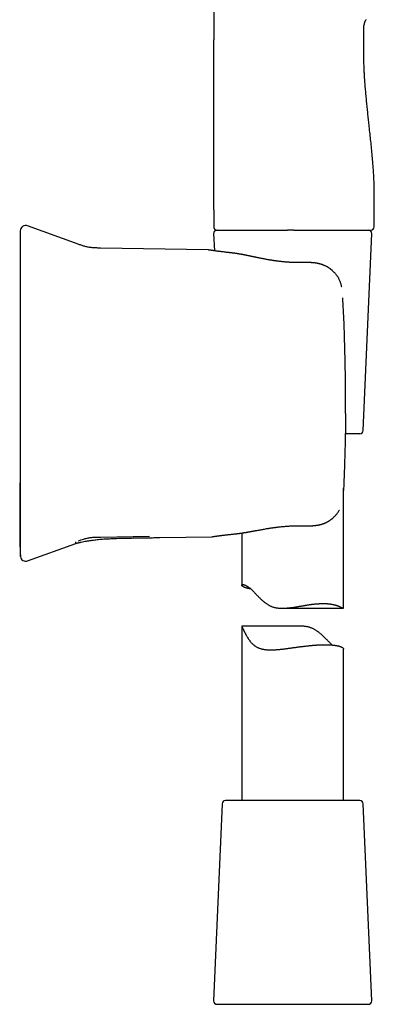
# Model space of a CAD drawing. Header units: millimetres. Extents: x 8 to 787, y 12 to 760.
# Tile 26 of 30: x 574 to 626, y 464 to 609. Entities that reach past the tile are written whole.
import ezdxf

# ---------------------------------------------------------------- set-up
doc = ezdxf.new("R2010")
doc.units = ezdxf.units.MM

msp = doc.modelspace()

# ---------------------------------------------------------------- linework, layer by layer
at = {"color": 7, "linetype": 'Continuous', "lineweight": 30}
for p, q in [((602.45, 725.18), (602.45, 605.78)), ((624.57, 605.78), (624.57, 607.89)), ((602.45, 580.78), (602.45, 578.28)), ((626.07, 578.28), (626.07, 580.78)), ((582.5, 575.72), (575.07, 578.42)), ((602.44, 577.26), (602.55, 574.74)), ((602.45, 578.28), (602.46, 578.28)), ((602.89, 577.78), (602.95, 577.78)), ((602.94, 577.78), (605.54, 577.78)), ((614.24, 577.78), (614.87, 577.78)), ((614.87, 577.78), (625.57, 577.78)), ((624.44, 548.26), (625.7, 577.26)), ((601.64, 574.86), (585.8, 575.14)), ((615.66, 573), (615.66, 573)), ((621.45, 567.83), (621.45, 567.83)), ((623.94, 547.78), (621.82, 547.78)), ((621.57, 522.14), (621.57, 539.75)), ((585.8, 532.59), (593.01, 532.72)), ((594.51, 532.5), (602.16, 532.64)), ((606.57, 533.18), (606.57, 525.51)), ((575.07, 529.07), (582.15, 531.65)), ((574.05, 529.74), (574.05, 529.74)), ((612.56, 522.1), (621.53, 522.1)), ((606.57, 519.46), (606.57, 493.78)), ((615.19, 519.46), (606.57, 519.46)), ((621.57, 493.78), (621.57, 516.1)), ((603.7, 493.3), (602.44, 464.3)), ((620.35, 493.78), (604.2, 493.78)), ((623.94, 493.78), (620.35, 493.78)), ((625.7, 464.3), (624.44, 493.3)), ((602.94, 463.78), (625.2, 463.78))]:
    msp.add_line(p, q, dxfattribs=at)
at = {"color": 7, "linetype": 'Continuous', "lineweight": 30, "flags": 128}
msp.add_lwpolyline([(602.45, 580.78), (602.45, 589.28), (602.45, 594.78), (602.45, 600.28), (602.45, 605.78)], dxfattribs=at)
at = {"color": 7, "linetype": 'Continuous', "lineweight": 30}
for centre, radius, start, end in [((574.8, 577.67), 0.8, 69.9482, 180), ((602.94, 577.28), 0.5, 90, 182.4813), ((625.2, 577.28), 0.5, 357.5187, 90), ((625.57, 578.28), 0.5, 270, 0), ((623.94, 548.28), 0.5, 270, 357.5187), ((574.8, 529.82), 0.8, 187.6435, 290.0383), ((604.2, 493.28), 0.5, 90, 177.5187), ((623.94, 493.28), 0.5, 2.4813, 90), ((602.94, 464.28), 0.5, 177.5187, 270), ((625.2, 464.28), 0.5, 270, 2.4813)]:
    msp.add_arc(centre, radius, start, end, dxfattribs=at)
for points, knots in [([(624.87, 608.77), (624.84, 608.73), (624.79, 608.67), (624.73, 608.56), (624.68, 608.46), (624.64, 608.35), (624.61, 608.25), (624.58, 608.15), (624.57, 608.06), (624.57, 607.97), (624.57, 607.91), (624.57, 607.89)], [0, 0, 0, 0, 0.12745, 0.256009, 0.382634, 0.504538, 0.619569, 0.724706, 0.82209, 0.912997, 1, 1, 1, 1]), ([(626.07, 580.78), (626.07, 581.05), (626.07, 581.59), (626.08, 582.39), (626.09, 583.19), (626.08, 583.99), (626.05, 584.78), (626.02, 585.56), (625.97, 586.34), (625.92, 587.11), (625.85, 587.98), (625.76, 588.96), (625.66, 590.05), (625.55, 591.13), (625.43, 592.21), (625.33, 593.21), (625.23, 594.14), (625.13, 594.99), (625.05, 595.85), (624.96, 596.71), (624.87, 597.57), (624.8, 598.44), (624.72, 599.31), (624.67, 600.12), (624.62, 600.88), (624.59, 601.57), (624.57, 602.27), (624.55, 602.97), (624.55, 603.67), (624.55, 604.37), (624.56, 605.08), (624.57, 605.55), (624.57, 605.78)], [0, 0, 0, 0, 0.032087, 0.064132, 0.096112, 0.127996, 0.159757, 0.190826, 0.221771, 0.252587, 0.283274, 0.326914, 0.370361, 0.413658, 0.456854, 0.5, 0.534319, 0.568662, 0.603057, 0.637527, 0.672097, 0.706788, 0.741624, 0.776625, 0.804242, 0.831959, 0.859774, 0.887687, 0.915687, 0.943752, 0.97186, 1, 1, 1, 1]), ([(574, 577.67), (574, 577.67), (574, 577.67), (574, 577.65), (574, 577.63), (574, 577.59), (574, 577.54), (574, 577.47), (574, 577.39), (574, 577.3), (574, 577.19), (574, 577.08), (574, 576.96), (574, 576.82), (574, 576.72), (574, 576.67)], [0, 0, 0, 0, 0.0379219, 0.120131, 0.2022888, 0.2844066, 0.3664954, 0.4485665, 0.5306311, 0.6127004, 0.6900945, 0.7675121, 0.8449626, 0.9224555, 1, 1, 1, 1]), ([(602.45, 578.28), (602.45, 578.26), (602.46, 578.23), (602.46, 578.18), (602.47, 578.14), (602.49, 578.1), (602.51, 578.05), (602.54, 578), (602.58, 577.95), (602.61, 577.91), (602.65, 577.88), (602.68, 577.86), (602.71, 577.85), (602.72, 577.84), (602.74, 577.83), (602.75, 577.83), (602.76, 577.82), (602.79, 577.81), (602.81, 577.8), (602.84, 577.79), (602.86, 577.79), (602.89, 577.78), (602.91, 577.78), (602.92, 577.78)], [0, 0, 0, 0, 0.058519, 0.108762, 0.149536, 0.180615, 0.239264, 0.29962, 0.360383, 0.421092, 0.461623, 0.501399, 0.533386, 0.551111, 0.563909, 0.576351, 0.59053, 0.626345, 0.674217, 0.73519, 0.809705, 0.897951, 1, 1, 1, 1]), ([(602.45, 578.28), (602.45, 578.26), (602.45, 578.22), (602.46, 578.16), (602.48, 578.1), (602.5, 578.05), (602.53, 578.01), (602.56, 577.97), (602.59, 577.93), (602.63, 577.89), (602.67, 577.86), (602.72, 577.84), (602.77, 577.81), (602.81, 577.8), (602.83, 577.79), (602.84, 577.79)], [0, 0, 0, 0, 0.089254, 0.182377, 0.278844, 0.353013, 0.428353, 0.504494, 0.581043, 0.657591, 0.733733, 0.809072, 0.883241, 0.979708, 1, 1, 1, 1]), ([(602.95, 577.78), (602.95, 577.78), (602.95, 577.78), (602.96, 577.78), (602.96, 577.78), (602.97, 577.78), (602.98, 577.78), (602.99, 577.78), (603.02, 577.78), (603.07, 577.78), (603.14, 577.78), (603.22, 577.78), (603.34, 577.78), (603.49, 577.78), (603.68, 577.78), (603.9, 577.78), (604.15, 577.78), (604.4, 577.78), (604.64, 577.78), (604.86, 577.78), (605.1, 577.78), (605.35, 577.78), (605.61, 577.78), (605.88, 577.78), (606.16, 577.78), (606.46, 577.78), (606.76, 577.78), (607.06, 577.78), (607.31, 577.78), (607.51, 577.78), (607.67, 577.78), (607.81, 577.78), (607.95, 577.78), (608.09, 577.78), (608.25, 577.78), (608.37, 577.78), (608.44, 577.78)], [0, 0, 0, 0, 0.0164997, 0.0311812, 0.044045, 0.0550917, 0.065243, 0.0780858, 0.1088672, 0.139912, 0.1765073, 0.2131626, 0.2499279, 0.2996912, 0.3494489, 0.3993282, 0.4494554, 0.4999548, 0.5355923, 0.5711812, 0.6067669, 0.6423945, 0.6781093, 0.713956, 0.7499787, 0.786178, 0.8214336, 0.855796, 0.8889614, 0.90426, 0.9203052, 0.9371012, 0.948973, 0.9633363, 0.9803452, 1, 1, 1, 1]), ([(608.44, 577.78), (608.48, 577.78), (608.57, 577.78), (608.72, 577.78), (608.87, 577.78), (609.02, 577.78), (609.17, 577.78), (609.33, 577.78), (609.48, 577.78), (609.62, 577.78), (609.77, 577.78), (609.92, 577.78), (610.02, 577.78), (610.07, 577.78)], [0, 0, 0, 0, 0.08784, 0.178167, 0.271018, 0.366427, 0.464424, 0.557562, 0.644777, 0.735418, 0.82009, 0.907653, 1, 1, 1, 1]), ([(610.07, 577.78), (610.13, 577.78), (610.24, 577.78), (610.4, 577.78), (610.55, 577.78), (610.67, 577.78), (610.79, 577.78), (610.91, 577.78), (611.08, 577.78), (611.3, 577.78), (611.57, 577.78), (611.8, 577.78), (611.99, 577.78), (612.12, 577.78), (612.25, 577.78), (612.38, 577.78), (612.49, 577.78), (612.61, 577.78), (612.75, 577.78), (612.91, 577.78), (613.09, 577.78), (613.22, 577.78), (613.29, 577.78)], [0, 0, 0, 0, 0.057035, 0.108723, 0.155067, 0.196068, 0.231729, 0.26782, 0.31096, 0.39234, 0.476729, 0.563564, 0.605767, 0.646915, 0.687013, 0.72607, 0.760534, 0.791798, 0.834437, 0.883348, 0.938535, 1, 1, 1, 1]), ([(614.24, 577.78), (614.15, 577.78), (613.97, 577.78), (613.73, 577.78), (613.5, 577.78), (613.36, 577.78), (613.29, 577.78)], [0, 0, 0, 0, 0.2800828, 0.5599713, 0.7799121, 1, 1, 1, 1]), ([(574, 576.99), (574, 576.8), (574, 576.29), (574, 575.46), (574, 574.52), (574, 573.59), (574, 572.67), (574, 571.78), (574, 570.92), (574, 570.08), (574, 569.26), (574, 568.45), (574, 567.65), (574, 566.86), (574, 566.08), (574, 565.31), (574, 564.55), (574, 563.81), (574, 563.08), (574, 562.36), (574, 561.66), (574, 560.96), (573.99, 560.27), (573.99, 559.58), (573.99, 558.91), (573.99, 558.25), (573.99, 557.6), (573.99, 556.96), (573.99, 556.34), (573.99, 555.73), (573.99, 555.09), (573.99, 554.43), (573.99, 553.74), (573.99, 553.07), (573.99, 552.42), (573.99, 551.77), (573.99, 551.15), (573.99, 550.55), (573.99, 549.96), (573.99, 549.39), (573.98, 548.84), (573.98, 548.3), (573.98, 547.78), (573.98, 547.27), (573.98, 546.78), (573.98, 546.3), (573.98, 545.83), (573.98, 545.37), (573.97, 544.92), (573.97, 544.48), (573.97, 544.06), (573.97, 543.66), (573.97, 543.27), (573.97, 542.89), (573.96, 542.52), (573.96, 542.17), (573.96, 541.84), (573.96, 541.52), (573.96, 541.21), (573.96, 540.92), (573.95, 540.64), (573.95, 540.38), (573.95, 540.13), (573.95, 539.89), (573.95, 539.67), (573.95, 539.47), (573.94, 539.3), (573.94, 539.15), (573.94, 539.01), (573.94, 538.86), (573.94, 538.69), (573.94, 538.49), (573.94, 538.29), (573.93, 538.07), (573.93, 537.84), (573.93, 537.61), (573.93, 537.36), (573.92, 537.11), (573.92, 536.84), (573.92, 536.56), (573.92, 536.27), (573.91, 535.97), (573.91, 535.68), (573.91, 535.41), (573.91, 535.16), (573.91, 534.9), (573.91, 534.63), (573.91, 534.35), (573.91, 534.07), (573.91, 533.8), (573.91, 533.53), (573.91, 533.26), (573.92, 533.01), (573.92, 532.76), (573.92, 532.52), (573.93, 532.31), (573.93, 532.11), (573.94, 531.95), (573.94, 531.79), (573.95, 531.66), (573.95, 531.55), (573.95, 531.46), (573.96, 531.37), (573.96, 531.29), (573.96, 531.22), (573.96, 531.16), (573.96, 531.11), (573.97, 531.06), (573.97, 531.03), (573.97, 531.01), (573.97, 531), (573.97, 531.01), (573.97, 531.01)], [0, 0, 0, 0, 0.0123519, 0.0327705, 0.0529333, 0.0728402, 0.0924913, 0.1118866, 0.1299392, 0.1477645, 0.1653622, 0.1827326, 0.1998755, 0.216791, 0.233479, 0.2499397, 0.2661729, 0.2821786, 0.2976772, 0.3129564, 0.3280163, 0.3428567, 0.3577416, 0.3723991, 0.3868292, 0.4010318, 0.4150071, 0.4285114, 0.4417963, 0.4548619, 0.4677081, 0.4827153, 0.4974115, 0.5117969, 0.5258713, 0.539635, 0.5530877, 0.5658646, 0.5783478, 0.5905375, 0.6024335, 0.6140358, 0.6251453, 0.6359715, 0.6465145, 0.6567743, 0.6669515, 0.676834, 0.6864215, 0.6957143, 0.7047122, 0.7134153, 0.7218236, 0.7299197, 0.7377224, 0.7452316, 0.7524474, 0.7593697, 0.7658828, 0.772113, 0.7780602, 0.7837245, 0.7891059, 0.7942046, 0.7990204, 0.8035536, 0.8069171, 0.8101062, 0.813121, 0.8160341, 0.8200204, 0.8242772, 0.828808, 0.833616, 0.8387036, 0.8439747, 0.8495194, 0.8553391, 0.8614352, 0.8678086, 0.8744605, 0.8813916, 0.8886027, 0.8944655, 0.9005017, 0.9065817, 0.9124999, 0.9191457, 0.9255787, 0.9318036, 0.9378252, 0.943649, 0.949182, 0.9545363, 0.9597188, 0.9647371, 0.9684349, 0.9720473, 0.9755785, 0.9780994, 0.9804244, 0.9825694, 0.9845548, 0.9864064, 0.9881557, 0.9898402, 0.9915016, 0.9931835, 0.9949279, 0.9967725, 0.9987492, 1, 1, 1, 1]), ([(574, 576.67), (574, 576.65), (574, 576.61), (574, 576.54), (574, 576.45), (574, 576.35), (574, 576.24), (574, 576.12), (574, 575.98), (574, 575.84), (574, 575.68), (574, 575.51), (574, 575.32), (574, 575.12), (574, 574.92), (574, 574.7), (574, 574.47), (574, 574.23), (574, 573.98), (574, 573.74), (574, 573.5), (574, 573.26), (574, 573.02), (574, 572.77), (574, 572.52), (574, 572.25), (574, 571.95), (574, 571.63), (574, 571.31), (574, 570.97), (574, 570.63), (574, 570.28), (574, 569.93), (574, 569.57), (574, 569.21), (574, 568.85), (574, 568.48), (574, 568.11), (574, 567.87), (574, 567.74)], [0, 0, 0, 0, 0.02816, 0.056259, 0.084332, 0.112412, 0.140499, 0.167998, 0.195436, 0.222845, 0.25026, 0.27829, 0.306221, 0.33409, 0.361933, 0.38995, 0.417528, 0.445031, 0.472495, 0.499959, 0.523239, 0.546527, 0.569847, 0.593221, 0.616672, 0.639975, 0.667308, 0.694684, 0.722137, 0.749702, 0.777595, 0.805498, 0.833447, 0.861477, 0.889579, 0.917151, 0.944724, 0.972329, 1, 1, 1, 1]), ([(585.8, 575.14), (585.71, 575.14), (585.53, 575.14), (585.26, 575.15), (584.99, 575.16), (584.72, 575.18), (584.45, 575.2), (584.18, 575.24), (583.92, 575.28), (583.67, 575.34), (583.43, 575.4), (583.2, 575.47), (582.96, 575.55), (582.73, 575.63), (582.58, 575.69), (582.5, 575.72)], [0, 0, 0, 0, 0.079811, 0.159653, 0.239557, 0.319581, 0.399821, 0.480268, 0.5607, 0.63423, 0.7075, 0.780637, 0.853741, 0.926859, 1, 1, 1, 1]), ([(601.74, 574.85), (601.72, 574.86), (601.69, 574.86), (601.65, 574.86), (601.64, 574.86)], [0, 0, 0, 0, 0.544978, 1, 1, 1, 1]), ([(605.13, 574.42), (605.11, 574.42), (605.09, 574.42), (605.05, 574.43), (605.01, 574.43), (604.98, 574.44), (604.96, 574.44), (604.95, 574.44), (604.93, 574.44), (604.9, 574.44), (604.87, 574.45), (604.83, 574.45), (604.78, 574.46), (604.72, 574.47), (604.65, 574.47), (604.58, 574.48), (604.5, 574.49), (604.43, 574.5), (604.3, 574.51), (604.13, 574.53), (603.91, 574.56), (603.71, 574.59), (603.52, 574.61), (603.35, 574.63), (603.18, 574.65), (603.02, 574.68), (602.87, 574.7), (602.73, 574.71), (602.6, 574.73), (602.48, 574.75), (602.37, 574.76), (602.27, 574.78), (602.18, 574.79), (602.11, 574.8), (602.04, 574.81), (602, 574.82), (601.96, 574.82), (601.93, 574.83), (601.9, 574.83), (601.88, 574.83), (601.86, 574.84), (601.84, 574.84), (601.82, 574.84), (601.8, 574.85), (601.78, 574.85), (601.76, 574.85), (601.75, 574.85), (601.74, 574.85), (601.74, 574.85), (601.74, 574.85)], [0, 0, 0, 0, 0.007258, 0.013559, 0.018903, 0.02329, 0.02672, 0.029194, 0.030817, 0.035337, 0.040581, 0.047768, 0.05598, 0.065218, 0.076256, 0.08847, 0.10127, 0.114156, 0.127126, 0.16623, 0.206089, 0.246705, 0.283614, 0.320986, 0.358325, 0.395593, 0.432793, 0.469929, 0.50604, 0.542067, 0.577991, 0.613167, 0.647115, 0.679837, 0.711335, 0.733608, 0.755227, 0.776192, 0.789106, 0.803435, 0.819179, 0.836336, 0.855301, 0.875738, 0.897646, 0.921027, 0.945879, 0.972203, 1, 1, 1, 1]), ([(615.66, 573), (615.58, 572.99), (615.41, 572.99), (615.17, 572.99), (614.93, 572.99), (614.71, 572.99), (614.49, 572.99), (614.29, 573), (614.09, 573.01), (613.9, 573.02), (613.71, 573.03), (613.54, 573.04), (613.38, 573.05), (613.22, 573.06), (613.06, 573.08), (612.89, 573.09), (612.72, 573.11), (612.54, 573.13), (612.36, 573.15), (612.18, 573.17), (612.02, 573.19), (611.89, 573.2), (611.78, 573.22), (611.68, 573.23), (611.58, 573.24), (611.5, 573.26), (611.42, 573.27), (611.36, 573.28), (611.3, 573.28), (611.26, 573.29), (611.22, 573.3), (611.17, 573.31), (611.11, 573.31), (611.04, 573.33), (610.96, 573.34), (610.89, 573.35), (610.78, 573.37), (610.66, 573.39), (610.5, 573.41), (610.33, 573.44), (610.15, 573.48), (609.97, 573.51), (609.78, 573.55), (609.59, 573.58), (609.42, 573.62), (609.27, 573.65), (609.12, 573.68), (608.99, 573.7), (608.87, 573.73), (608.77, 573.75), (608.69, 573.77), (608.62, 573.78), (608.55, 573.79), (608.49, 573.81), (608.42, 573.82), (608.36, 573.83), (608.31, 573.85), (608.25, 573.86), (608.18, 573.87), (608.11, 573.89), (608.02, 573.91), (607.92, 573.93), (607.82, 573.95), (607.72, 573.97), (607.61, 573.99), (607.5, 574.01), (607.39, 574.04), (607.29, 574.06), (607.23, 574.07), (607.19, 574.08), (607.15, 574.08), (607.13, 574.09), (607.1, 574.09), (607.08, 574.1), (607.06, 574.1), (607.03, 574.11), (606.99, 574.12), (606.93, 574.13), (606.86, 574.14), (606.79, 574.16), (606.72, 574.17), (606.66, 574.18), (606.59, 574.19), (606.51, 574.21), (606.44, 574.22), (606.36, 574.24), (606.28, 574.25), (606.2, 574.26), (606.12, 574.28), (606.03, 574.29), (605.93, 574.31), (605.84, 574.32), (605.76, 574.34), (605.68, 574.35), (605.61, 574.36), (605.55, 574.37), (605.5, 574.37), (605.45, 574.38), (605.41, 574.39), (605.36, 574.39), (605.32, 574.4), (605.26, 574.4), (605.2, 574.41), (605.15, 574.42), (605.13, 574.42)], [0, 0, 0, 0, 0.0221306, 0.0433434, 0.0636342, 0.0829997, 0.1014368, 0.1189433, 0.1355172, 0.1526693, 0.1686892, 0.1835752, 0.1973259, 0.2099401, 0.2244982, 0.2389297, 0.2537389, 0.2689266, 0.2844937, 0.3004414, 0.3167708, 0.3260622, 0.3354735, 0.3448929, 0.3535238, 0.3612095, 0.367837, 0.3735511, 0.3783509, 0.3822358, 0.3853813, 0.3894471, 0.3949974, 0.4015035, 0.4082503, 0.4152342, 0.4224556, 0.435945, 0.4502771, 0.4654987, 0.4816139, 0.498631, 0.5165755, 0.5354063, 0.5506679, 0.565039, 0.5785125, 0.5910824, 0.6027436, 0.6134918, 0.6202648, 0.6269293, 0.6335209, 0.6400395, 0.6464633, 0.6522908, 0.657311, 0.662856, 0.669426, 0.6770617, 0.6857651, 0.6955374, 0.7060691, 0.7164548, 0.7272837, 0.7385568, 0.7502752, 0.7624012, 0.7671128, 0.7712191, 0.7747194, 0.7776133, 0.7799005, 0.7817071, 0.7843512, 0.7877629, 0.791943, 0.7968921, 0.8051087, 0.8131315, 0.8206073, 0.8275351, 0.8339139, 0.8426625, 0.8511219, 0.8593835, 0.8678331, 0.8765691, 0.8859861, 0.8962028, 0.9070738, 0.9174127, 0.9269606, 0.9358377, 0.9447491, 0.9507116, 0.9565832, 0.9622108, 0.9676458, 0.9718679, 0.977211, 0.9836782, 0.9912731, 1, 1, 1, 1]), ([(621.3, 569.37), (621.3, 569.37), (621.29, 569.45), (621.25, 569.6), (621.2, 569.82), (621.13, 570.03), (621.06, 570.23), (620.98, 570.42), (620.89, 570.6), (620.8, 570.77), (620.7, 570.93), (620.59, 571.09), (620.48, 571.23), (620.37, 571.36), (620.26, 571.49), (620.15, 571.6), (620.05, 571.7), (619.96, 571.79), (619.89, 571.84), (619.85, 571.88), (619.81, 571.91), (619.78, 571.94), (619.76, 571.95), (619.74, 571.97), (619.72, 571.98), (619.7, 572), (619.66, 572.03), (619.62, 572.06), (619.57, 572.1), (619.51, 572.14), (619.44, 572.19), (619.37, 572.23), (619.29, 572.29), (619.19, 572.35), (619.07, 572.42), (618.94, 572.48), (618.82, 572.54), (618.7, 572.59), (618.58, 572.64), (618.48, 572.68), (618.39, 572.71), (618.33, 572.73), (618.27, 572.75), (618.22, 572.76), (618.15, 572.78), (618.08, 572.8), (617.99, 572.83), (617.89, 572.85), (617.78, 572.87), (617.68, 572.89), (617.58, 572.91), (617.5, 572.92), (617.43, 572.93), (617.37, 572.94), (617.32, 572.94), (617.28, 572.95), (617.25, 572.95), (617.23, 572.95), (617.21, 572.96), (617.18, 572.96), (617.15, 572.96), (617.12, 572.97), (617.07, 572.97), (617.02, 572.97), (616.95, 572.98), (616.87, 572.98), (616.78, 572.99), (616.67, 573), (616.53, 573), (616.39, 573), (616.23, 573), (616.05, 573), (615.86, 573), (615.73, 573), (615.66, 572.99)], [0, 0, 0, 0, 0.0007672, 0.0320324, 0.062671, 0.0927492, 0.1221845, 0.150978, 0.1791856, 0.2068489, 0.2338153, 0.2600042, 0.2853303, 0.3096855, 0.3329792, 0.3551387, 0.376107, 0.3958422, 0.4049066, 0.4127513, 0.4193659, 0.4247513, 0.4289088, 0.4318545, 0.4344754, 0.4383803, 0.444275, 0.4517716, 0.4608612, 0.4715182, 0.4826604, 0.4935965, 0.5043252, 0.523453, 0.5418799, 0.5596075, 0.5781662, 0.5959997, 0.6131525, 0.6296561, 0.6394549, 0.6481739, 0.6558051, 0.6629273, 0.6711775, 0.6820373, 0.6943489, 0.7078062, 0.7223855, 0.7380593, 0.7484064, 0.7591753, 0.7693562, 0.7780228, 0.7838723, 0.7887623, 0.7926958, 0.795675, 0.7978649, 0.8010172, 0.8048959, 0.8095002, 0.815251, 0.8225037, 0.8312545, 0.8414986, 0.8532312, 0.8684563, 0.8856115, 0.9046889, 0.9256794, 0.9485719, 0.973352, 1, 1, 1, 1]), ([(574, 567.74), (574, 567.38), (574, 566.65), (574, 565.56), (574, 564.46), (574, 563.37), (574, 562.27), (574, 561.18), (574, 560.08), (574, 558.96), (574, 557.83), (574, 556.68), (574, 555.52), (574, 554.37), (574, 553.21), (574, 552.06), (574, 550.9), (574, 549.75), (574, 548.6), (574, 547.45), (574, 546.3), (574, 545.17), (574, 544.07), (574, 542.99), (574, 541.91), (574, 540.83), (574, 540.11), (574, 539.75)], [0, 0, 0, 0, 0.03925, 0.078474, 0.117677, 0.156863, 0.196039, 0.235208, 0.274375, 0.313545, 0.35459, 0.395649, 0.436728, 0.477833, 0.518961, 0.560066, 0.601144, 0.642203, 0.683248, 0.724283, 0.765316, 0.80635, 0.845047, 0.883756, 0.922481, 0.961228, 1, 1, 1, 1]), ([(621.83, 556.87), (621.82, 557.48), (621.8, 558.7), (621.75, 560.53), (621.7, 562.36), (621.63, 564.18), (621.55, 566.01), (621.48, 567.22), (621.45, 567.83)], [0, 0, 0, 0, 0.166684, 0.33335, 0.500006, 0.666661, 0.833323, 1, 1, 1, 1]), ([(621.86, 550.8), (621.86, 551.09), (621.86, 551.67), (621.87, 552.54), (621.86, 553.4), (621.86, 554.27), (621.85, 555.14), (621.84, 556.01), (621.84, 556.58), (621.83, 556.87)], [0, 0, 0, 0, 0.142932, 0.28579, 0.428603, 0.571401, 0.714214, 0.85707, 1, 1, 1, 1]), ([(621.86, 550.8), (621.85, 550.46), (621.85, 549.78), (621.84, 548.76), (621.82, 547.72), (621.8, 546.68), (621.77, 545.63), (621.74, 544.5), (621.71, 543.3), (621.66, 542.03), (621.61, 540.74), (621.57, 539.88), (621.55, 539.44)], [0, 0, 0, 0, 0.089325, 0.179474, 0.270446, 0.362243, 0.454866, 0.548314, 0.659511, 0.771857, 0.885353, 1, 1, 1, 1]), ([(574, 539.75), (574, 539.62), (574, 539.37), (574, 539), (574, 538.63), (574, 538.26), (574, 537.9), (574, 537.54), (574, 537.19), (574, 536.85), (574, 536.51), (574, 536.18), (574, 535.85), (574, 535.52), (574, 535.21), (574, 534.9), (574, 534.6), (574, 534.31), (574, 534.04), (574, 533.78), (574, 533.55), (574, 533.34), (574, 533.13), (574, 532.93), (574, 532.74), (574, 532.55), (574, 532.36), (574, 532.16), (574, 531.98), (574, 531.81), (574, 531.65), (574, 531.5), (574, 531.37), (574, 531.24), (574, 531.13), (574, 531.03), (574, 530.95), (574, 530.88), (574, 530.84), (574, 530.82)], [0, 0, 0, 0, 0.02816, 0.056259, 0.084332, 0.112412, 0.140499, 0.167998, 0.195436, 0.222845, 0.25026, 0.27829, 0.306221, 0.33409, 0.361933, 0.38995, 0.417528, 0.445031, 0.472495, 0.499959, 0.523239, 0.546527, 0.569847, 0.593221, 0.616672, 0.639975, 0.667308, 0.694684, 0.722137, 0.749702, 0.777595, 0.805498, 0.833447, 0.861477, 0.889579, 0.917151, 0.944724, 0.972329, 1, 1, 1, 1]), ([(615.74, 534.25), (615.8, 534.25), (615.91, 534.24), (616.06, 534.24), (616.21, 534.24), (616.34, 534.24), (616.45, 534.24), (616.56, 534.24), (616.65, 534.24), (616.73, 534.24), (616.79, 534.25), (616.85, 534.25), (616.88, 534.25), (616.91, 534.25), (616.93, 534.25), (616.94, 534.25), (616.96, 534.25), (616.99, 534.26), (617.03, 534.26), (617.08, 534.26), (617.13, 534.27), (617.21, 534.27), (617.31, 534.28), (617.43, 534.29), (617.54, 534.31), (617.63, 534.32), (617.71, 534.33), (617.8, 534.35), (617.88, 534.36), (617.95, 534.38), (618.01, 534.39), (618.05, 534.4), (618.08, 534.41), (618.11, 534.41), (618.13, 534.42), (618.16, 534.43), (618.19, 534.44), (618.24, 534.45), (618.29, 534.46), (618.36, 534.48), (618.42, 534.5), (618.48, 534.52), (618.56, 534.55), (618.64, 534.58), (618.74, 534.61), (618.84, 534.66), (618.94, 534.7), (619.04, 534.75), (619.13, 534.8), (619.2, 534.84), (619.26, 534.87), (619.3, 534.89), (619.33, 534.91), (619.36, 534.93), (619.38, 534.94), (619.4, 534.95), (619.43, 534.97), (619.47, 534.99), (619.51, 535.02), (619.56, 535.06), (619.62, 535.1), (619.69, 535.15), (619.76, 535.2), (619.84, 535.26), (619.91, 535.32), (619.99, 535.39), (620.1, 535.49), (620.24, 535.62), (620.4, 535.79), (620.55, 535.97), (620.69, 536.14), (620.82, 536.33), (620.9, 536.47), (620.94, 536.55), (620.95, 536.56)], [0, 0, 0, 0, 0.027074, 0.052121, 0.075124, 0.096073, 0.114957, 0.13177, 0.146504, 0.159155, 0.169718, 0.178188, 0.183898, 0.18799, 0.190463, 0.192407, 0.195587, 0.200029, 0.206887, 0.215167, 0.22356, 0.231936, 0.251808, 0.271586, 0.29184, 0.304499, 0.317543, 0.33098, 0.344815, 0.358723, 0.366674, 0.373481, 0.379137, 0.38364, 0.386986, 0.390697, 0.396398, 0.403997, 0.413507, 0.424531, 0.435423, 0.44601, 0.456291, 0.474336, 0.491329, 0.507252, 0.526876, 0.545026, 0.561988, 0.577728, 0.586161, 0.59418, 0.601111, 0.606421, 0.610137, 0.613848, 0.618401, 0.626042, 0.635294, 0.646168, 0.658675, 0.672291, 0.687442, 0.703982, 0.72089, 0.737965, 0.755196, 0.796383, 0.838214, 0.876617, 0.915192, 0.953749, 0.99219, 1, 1, 1, 1]), ([(605.8, 533.08), (605.82, 533.08), (605.86, 533.08), (605.93, 533.09), (605.98, 533.1), (606.03, 533.1), (606.07, 533.11), (606.12, 533.11), (606.18, 533.12), (606.25, 533.13), (606.32, 533.14), (606.39, 533.15), (606.44, 533.16), (606.5, 533.16), (606.56, 533.17), (606.63, 533.18), (606.7, 533.2), (606.78, 533.21), (606.87, 533.22), (606.95, 533.23), (607.03, 533.25), (607.1, 533.26), (607.17, 533.27), (607.24, 533.28), (607.3, 533.29), (607.37, 533.3), (607.46, 533.32), (607.55, 533.34), (607.64, 533.35), (607.72, 533.37), (607.79, 533.38), (607.86, 533.39), (607.93, 533.4), (608, 533.42), (608.07, 533.43), (608.12, 533.44), (608.16, 533.44), (608.19, 533.45), (608.21, 533.46), (608.23, 533.46), (608.26, 533.46), (608.29, 533.47), (608.33, 533.48), (608.39, 533.49), (608.45, 533.5), (608.52, 533.51), (608.66, 533.54), (608.86, 533.57), (609.13, 533.62), (609.4, 533.67), (609.67, 533.72), (609.94, 533.77), (610.22, 533.82), (610.46, 533.86), (610.65, 533.89), (610.78, 533.91), (610.92, 533.93), (611.06, 533.95), (611.21, 533.97), (611.36, 533.99), (611.53, 534.01), (611.71, 534.04), (611.89, 534.06), (612.1, 534.08), (612.31, 534.11), (612.53, 534.13), (612.77, 534.15), (613.01, 534.17), (613.26, 534.19), (613.52, 534.21), (613.77, 534.22), (614.03, 534.24), (614.3, 534.25), (614.57, 534.25), (614.86, 534.26), (615.15, 534.26), (615.44, 534.26), (615.64, 534.25), (615.74, 534.25)], [0, 0, 0, 0, 0.00886, 0.016651, 0.023376, 0.02904, 0.033664, 0.037857, 0.047138, 0.055575, 0.064529, 0.07235, 0.07905, 0.084506, 0.091416, 0.099981, 0.109207, 0.118632, 0.128256, 0.137839, 0.146879, 0.155365, 0.163261, 0.170438, 0.17695, 0.185271, 0.194811, 0.205525, 0.216937, 0.224115, 0.2315, 0.239094, 0.246894, 0.254901, 0.26248, 0.267524, 0.271764, 0.275202, 0.277837, 0.27967, 0.281224, 0.284896, 0.289718, 0.295689, 0.302809, 0.310481, 0.318163, 0.345678, 0.373314, 0.401061, 0.42786, 0.455269, 0.483272, 0.511848, 0.524871, 0.538023, 0.551303, 0.564712, 0.578473, 0.593239, 0.609049, 0.625804, 0.643589, 0.662403, 0.682244, 0.703111, 0.725005, 0.747922, 0.771863, 0.794182, 0.817321, 0.841278, 0.866051, 0.89164, 0.917563, 0.944267, 0.971747, 1, 1, 1, 1]), ([(582.15, 531.65), (582.16, 531.65), (582.18, 531.65), (582.21, 531.66), (582.24, 531.67), (582.28, 531.68), (582.33, 531.7), (582.41, 531.72), (582.52, 531.74), (582.63, 531.77), (582.74, 531.79), (582.85, 531.82), (583.05, 531.86), (583.34, 531.92), (583.71, 531.99), (584.07, 532.05), (584.41, 532.1), (584.77, 532.15), (585.14, 532.19), (585.52, 532.23), (585.91, 532.27), (586.31, 532.3), (586.71, 532.32), (587.11, 532.34), (587.51, 532.36), (588.08, 532.39), (588.81, 532.41), (589.71, 532.43), (590.6, 532.45), (591.3, 532.46), (591.81, 532.47), (592.12, 532.47), (592.44, 532.48), (592.77, 532.48), (593.11, 532.49), (593.46, 532.49), (593.83, 532.5), (594.18, 532.5), (594.41, 532.5), (594.51, 532.5)], [0, 0, 0, 0, 0.002127, 0.005032, 0.007807, 0.010754, 0.013873, 0.021904, 0.030885, 0.039706, 0.048906, 0.058042, 0.067115, 0.099004, 0.130111, 0.157647, 0.185866, 0.214806, 0.244475, 0.275508, 0.307315, 0.339588, 0.371894, 0.404234, 0.436609, 0.46902, 0.541335, 0.61369, 0.685629, 0.75711, 0.782161, 0.807155, 0.832487, 0.858978, 0.886653, 0.914985, 0.944461, 0.975078, 1, 1, 1, 1]), ([(582.5, 532.01), (582.63, 532.06), (582.89, 532.16), (583.24, 532.27), (583.56, 532.36), (583.83, 532.43), (584.11, 532.48), (584.39, 532.52), (584.67, 532.55), (585, 532.57), (585.38, 532.58), (585.66, 532.59), (585.8, 532.59)], [0, 0, 0, 0, 0.123676, 0.247785, 0.330867, 0.414405, 0.498384, 0.5825, 0.666419, 0.750037, 0.875126, 1, 1, 1, 1]), ([(602.16, 532.64), (602.18, 532.64), (602.21, 532.64), (602.25, 532.64), (602.27, 532.65)], [0, 0, 0, 0, 0.44875, 1, 1, 1, 1]), ([(602.27, 532.65), (602.27, 532.65), (602.27, 532.65), (602.28, 532.65), (602.28, 532.65), (602.3, 532.65), (602.31, 532.65), (602.33, 532.65), (602.34, 532.66), (602.36, 532.66), (602.38, 532.66), (602.4, 532.67), (602.42, 532.67), (602.44, 532.67), (602.46, 532.67), (602.48, 532.68), (602.5, 532.68), (602.53, 532.68), (602.58, 532.69), (602.66, 532.7), (602.75, 532.71), (602.83, 532.72), (602.9, 532.73), (602.95, 532.74), (603, 532.75), (603.07, 532.75), (603.13, 532.76), (603.21, 532.77), (603.29, 532.78), (603.38, 532.8), (603.48, 532.81), (603.58, 532.82), (603.69, 532.84), (603.81, 532.85), (603.93, 532.87), (604.06, 532.88), (604.19, 532.9), (604.34, 532.92), (604.5, 532.93), (604.66, 532.95), (604.83, 532.97), (605, 532.99), (605.19, 533.01), (605.38, 533.03), (605.58, 533.06), (605.73, 533.07), (605.8, 533.08)], [0, 0, 0, 0, 0.021996, 0.045001, 0.066917, 0.087743, 0.107476, 0.125792, 0.143051, 0.159252, 0.174394, 0.188752, 0.202007, 0.214156, 0.225237, 0.236041, 0.246881, 0.257757, 0.291977, 0.326547, 0.361463, 0.396724, 0.41193, 0.428259, 0.445874, 0.464775, 0.48496, 0.50643, 0.527849, 0.550412, 0.574117, 0.598965, 0.624955, 0.649573, 0.675133, 0.701635, 0.729077, 0.757458, 0.786776, 0.817029, 0.84558, 0.874912, 0.905023, 0.935909, 0.967569, 1, 1, 1, 1]), ([(573.95, 531.62), (573.95, 531.6), (573.95, 531.57), (573.95, 531.5), (573.95, 531.42), (573.95, 531.34), (573.95, 531.25), (573.95, 531.17), (573.95, 531.08), (573.96, 530.98), (573.96, 530.88), (573.96, 530.77), (573.96, 530.66), (573.96, 530.56), (573.96, 530.47), (573.97, 530.41), (573.97, 530.36), (573.97, 530.31), (573.97, 530.28), (573.97, 530.24), (573.97, 530.21), (573.97, 530.18), (573.97, 530.15), (573.97, 530.11), (573.97, 530.08), (573.97, 530.05), (573.98, 530.03), (573.98, 530), (573.98, 529.98), (573.98, 529.96), (573.98, 529.94), (573.99, 529.93), (573.99, 529.92), (573.99, 529.91), (573.99, 529.91), (573.99, 529.9), (573.99, 529.9), (573.99, 529.89), (573.99, 529.89), (573.99, 529.88), (573.99, 529.87), (573.99, 529.87), (573.99, 529.86), (574, 529.85), (574, 529.84), (574, 529.83), (574, 529.82), (574, 529.81), (574, 529.81), (574, 529.8), (574, 529.79), (574, 529.79), (574, 529.79), (574, 529.78), (574, 529.77), (574, 529.75), (574, 529.74), (574.01, 529.73), (574.01, 529.72)], [0, 0, 0, 0, 0.019764, 0.039882, 0.060405, 0.081662, 0.099399, 0.117931, 0.137375, 0.157833, 0.179119, 0.204229, 0.22722, 0.248163, 0.267152, 0.27879, 0.289663, 0.300114, 0.308271, 0.316923, 0.32623, 0.336321, 0.351165, 0.367764, 0.386248, 0.406709, 0.429217, 0.453823, 0.483921, 0.516741, 0.552317, 0.590675, 0.631835, 0.675814, 0.711626, 0.745481, 0.77706, 0.806364, 0.833394, 0.858151, 0.883528, 0.905975, 0.925499, 0.942106, 0.95581, 0.966632, 0.972886, 0.977589, 0.980847, 0.982028, 0.983022, 0.983498, 0.984243, 0.985583, 0.989067, 0.991537, 0.994818, 1, 1, 1, 1]), ([(574, 530.82), (574, 530.76), (574, 530.65), (574, 530.5), (574, 530.37), (574, 530.25), (574, 530.14), (574, 530.08), (574, 530.05)], [0, 0, 0, 0, 0.166709, 0.333367, 0.5, 0.666633, 0.833291, 1, 1, 1, 1]), ([(582.15, 531.65), (582.15, 531.65), (582.15, 531.65), (582.15, 531.67), (582.15, 531.72), (582.15, 531.79), (582.15, 531.85), (582.15, 531.88)], [0, 0, 0, 0, 0.1200006, 0.3400014, 0.5600018, 0.7800015, 1, 1, 1, 1]), ([(574, 530.05), (574, 530.03), (574, 530), (574, 529.96), (574.01, 529.94)], [0, 0, 0, 0, 0.5, 1, 1, 1, 1]), ([(574.01, 529.94), (574.01, 529.92), (574.02, 529.88), (574.03, 529.83), (574.04, 529.79), (574.04, 529.77), (574.05, 529.75), (574.05, 529.74), (574.05, 529.74), (574.05, 529.74)], [0, 0, 0, 0, 0.194347, 0.374942, 0.543487, 0.663268, 0.778484, 0.890302, 1, 1, 1, 1]), ([(574.04, 529.74), (574.04, 529.74), (574.04, 529.73), (574.03, 529.73), (574.03, 529.73), (574.02, 529.73), (574.02, 529.72), (574.01, 529.72), (574.01, 529.72), (574.01, 529.72), (574.01, 529.72), (574.01, 529.72), (574.01, 529.72)], [0, 0, 0, 0, 0.028926, 0.098065, 0.186699, 0.278389, 0.361872, 0.443503, 0.525422, 0.608311, 0.869022, 1, 1, 1, 1]), ([(607.91, 524.94), (607.91, 524.94), (607.87, 524.95), (607.79, 524.97), (607.67, 524.99), (607.57, 525.01), (607.47, 525.03), (607.38, 525.05), (607.29, 525.08), (607.21, 525.1), (607.14, 525.12), (607.06, 525.15), (606.99, 525.18), (606.92, 525.21), (606.86, 525.24), (606.8, 525.27), (606.75, 525.3), (606.71, 525.33), (606.67, 525.35), (606.64, 525.38), (606.62, 525.41), (606.6, 525.43), (606.58, 525.46), (606.57, 525.48), (606.57, 525.5), (606.57, 525.52), (606.58, 525.54), (606.59, 525.56), (606.61, 525.57), (606.64, 525.58), (606.68, 525.59), (606.72, 525.59), (606.76, 525.59), (606.81, 525.58), (606.87, 525.57), (606.93, 525.56), (607, 525.53), (607.08, 525.5), (607.16, 525.46), (607.25, 525.42), (607.34, 525.37), (607.44, 525.31), (607.53, 525.24), (607.64, 525.17), (607.75, 525.09), (607.86, 525), (607.97, 524.9), (608.09, 524.79), (608.21, 524.67), (608.33, 524.55), (608.46, 524.41), (608.6, 524.26), (608.75, 524.1), (608.9, 523.94), (609.06, 523.78), (609.22, 523.62), (609.38, 523.46), (609.55, 523.3), (609.72, 523.15), (609.89, 523.01), (610.05, 522.88), (610.2, 522.78), (610.35, 522.68), (610.5, 522.59), (610.65, 522.51), (610.81, 522.43), (610.98, 522.36), (611.15, 522.3), (611.32, 522.25), (611.5, 522.2), (611.68, 522.17), (611.86, 522.14), (612.05, 522.12), (612.23, 522.11), (612.42, 522.1), (612.62, 522.1), (612.83, 522.1), (613.06, 522.12), (613.31, 522.14), (613.57, 522.16), (613.8, 522.19), (614.02, 522.22), (614.23, 522.25), (614.43, 522.28), (614.63, 522.31), (614.81, 522.34), (614.98, 522.37), (615.15, 522.4), (615.33, 522.43), (615.51, 522.46), (615.7, 522.5), (615.89, 522.53), (616.08, 522.56), (616.27, 522.59), (616.46, 522.62), (616.64, 522.64), (616.82, 522.67), (617, 522.69), (617.17, 522.71), (617.34, 522.73), (617.52, 522.75), (617.69, 522.76), (617.87, 522.77), (618.04, 522.78), (618.2, 522.79), (618.37, 522.8), (618.48, 522.8), (618.53, 522.8)], [0, 0, 0, 0, 0.000701, 0.010199, 0.019697, 0.029226, 0.038754, 0.047469, 0.05619, 0.064838, 0.073492, 0.083067, 0.092642, 0.102247, 0.111852, 0.121545, 0.131239, 0.140963, 0.150686, 0.159579, 0.168477, 0.177427, 0.186382, 0.196302, 0.206222, 0.216178, 0.226134, 0.236206, 0.246279, 0.256396, 0.266513, 0.275786, 0.285069, 0.294864, 0.304659, 0.314512, 0.324365, 0.334317, 0.344268, 0.354295, 0.364322, 0.374135, 0.383948, 0.393842, 0.403736, 0.413756, 0.423776, 0.433877, 0.443979, 0.454757, 0.465549, 0.477491, 0.489433, 0.501407, 0.513382, 0.525432, 0.537481, 0.54956, 0.561638, 0.572677, 0.583729, 0.592405, 0.60108, 0.609803, 0.618525, 0.627346, 0.636167, 0.64508, 0.653992, 0.662683, 0.671374, 0.680146, 0.688918, 0.697796, 0.706674, 0.715611, 0.724548, 0.736017, 0.747486, 0.759034, 0.770582, 0.779908, 0.789233, 0.798589, 0.807945, 0.815786, 0.823632, 0.831675, 0.839722, 0.848618, 0.857515, 0.866434, 0.875354, 0.884346, 0.893338, 0.902356, 0.911375, 0.919618, 0.927866, 0.936829, 0.945791, 0.954784, 0.963776, 0.972816, 0.981856, 0.990928, 1, 1, 1, 1]), ([(618.53, 522.8), (618.58, 522.8), (618.68, 522.8), (618.83, 522.79), (618.98, 522.79), (619.14, 522.78), (619.29, 522.76), (619.44, 522.75), (619.58, 522.73), (619.72, 522.71), (619.86, 522.68), (619.98, 522.66), (620.1, 522.63), (620.21, 522.61), (620.32, 522.58), (620.42, 522.55), (620.52, 522.52), (620.62, 522.48), (620.72, 522.45), (620.81, 522.42), (620.9, 522.38), (620.98, 522.35), (621.06, 522.31), (621.13, 522.28), (621.19, 522.25), (621.25, 522.22), (621.31, 522.19), (621.37, 522.16), (621.41, 522.14), (621.46, 522.12), (621.49, 522.11), (621.52, 522.1), (621.54, 522.1), (621.56, 522.1), (621.56, 522.12), (621.57, 522.13), (621.57, 522.14), (621.57, 522.14)], [0, 0, 0, 0, 0.026474, 0.052969, 0.08232, 0.111672, 0.141135, 0.170598, 0.200386, 0.230174, 0.260071, 0.289968, 0.317332, 0.344716, 0.371164, 0.39763, 0.426903, 0.456176, 0.485535, 0.514894, 0.544504, 0.574115, 0.603814, 0.633512, 0.660663, 0.687832, 0.719407, 0.750982, 0.782698, 0.814414, 0.846387, 0.878359, 0.910555, 0.942751, 0.966607, 0.990462, 1, 1, 1, 1]), ([(606.57, 519.46), (606.57, 519.46), (606.57, 519.46), (606.57, 519.46), (606.57, 519.45), (606.57, 519.43), (606.58, 519.41), (606.6, 519.39), (606.61, 519.35), (606.63, 519.31), (606.66, 519.27), (606.68, 519.22), (606.71, 519.16), (606.75, 519.09), (606.78, 519.02), (606.82, 518.95), (606.86, 518.87), (606.9, 518.78), (606.94, 518.69), (606.99, 518.59), (607.05, 518.48), (607.12, 518.36), (607.18, 518.23), (607.27, 518.07), (607.38, 517.88), (607.52, 517.66), (607.64, 517.47), (607.75, 517.33), (607.84, 517.21), (607.93, 517.09), (608.04, 516.97), (608.16, 516.85), (608.27, 516.74), (608.4, 516.64), (608.53, 516.54), (608.66, 516.46), (608.8, 516.38), (608.95, 516.3), (609.11, 516.24), (609.27, 516.18), (609.44, 516.13), (609.61, 516.09), (609.78, 516.05), (609.95, 516.03), (610.14, 516), (610.32, 515.99), (610.51, 515.98), (610.71, 515.97), (610.89, 515.97), (611.07, 515.97), (611.24, 515.98), (611.42, 515.99), (611.6, 516), (611.79, 516.01), (611.98, 516.03), (612.17, 516.05), (612.36, 516.07), (612.56, 516.09), (612.75, 516.11), (612.93, 516.13), (613.11, 516.16), (613.29, 516.18), (613.48, 516.21), (613.67, 516.23), (613.87, 516.26), (614.07, 516.29), (614.27, 516.31), (614.47, 516.34), (614.67, 516.37), (614.87, 516.4), (615.06, 516.42), (615.25, 516.45), (615.44, 516.47), (615.62, 516.49), (615.82, 516.52), (616.03, 516.54), (616.24, 516.57), (616.45, 516.59), (616.65, 516.61), (616.86, 516.63), (617.06, 516.65), (617.27, 516.66), (617.46, 516.68), (617.65, 516.69), (617.82, 516.7), (617.99, 516.71), (618.16, 516.72), (618.33, 516.72), (618.5, 516.73), (618.67, 516.73), (618.84, 516.73), (619, 516.73), (619.16, 516.73), (619.32, 516.72), (619.47, 516.72), (619.6, 516.71), (619.73, 516.7), (619.86, 516.69), (619.98, 516.68), (620.1, 516.67), (620.22, 516.65), (620.34, 516.64), (620.45, 516.62), (620.56, 516.6), (620.66, 516.58), (620.75, 516.56), (620.84, 516.53), (620.93, 516.51), (621, 516.49), (621.07, 516.46), (621.14, 516.44), (621.21, 516.41), (621.27, 516.38), (621.32, 516.35), (621.37, 516.33), (621.42, 516.3), (621.46, 516.27), (621.49, 516.24), (621.52, 516.21), (621.54, 516.18), (621.55, 516.16), (621.56, 516.13), (621.57, 516.11), (621.57, 516.1), (621.57, 516.1)], [0, 0, 0, 0, 0.002726, 0.01186, 0.018628, 0.025396, 0.032205, 0.039013, 0.045893, 0.052773, 0.05971, 0.066647, 0.073411, 0.080175, 0.086985, 0.093794, 0.100659, 0.107523, 0.114414, 0.121305, 0.129975, 0.138645, 0.147339, 0.156033, 0.170785, 0.185552, 0.20047, 0.207938, 0.215407, 0.224344, 0.233281, 0.242258, 0.251234, 0.259879, 0.268524, 0.277238, 0.285952, 0.294775, 0.303598, 0.312494, 0.321391, 0.330025, 0.338658, 0.347352, 0.356046, 0.364823, 0.373601, 0.382429, 0.391257, 0.398427, 0.405602, 0.413547, 0.421491, 0.429463, 0.437436, 0.445485, 0.453534, 0.461608, 0.469682, 0.477065, 0.484453, 0.491751, 0.499054, 0.507129, 0.515204, 0.523301, 0.531399, 0.539562, 0.547726, 0.555914, 0.564101, 0.571583, 0.57907, 0.587036, 0.595007, 0.603833, 0.612658, 0.621515, 0.630371, 0.639322, 0.648272, 0.657255, 0.666238, 0.674461, 0.682691, 0.690402, 0.698118, 0.706661, 0.715205, 0.723778, 0.732351, 0.741014, 0.749676, 0.75837, 0.767063, 0.775019, 0.782982, 0.790518, 0.798059, 0.806404, 0.81475, 0.823122, 0.831495, 0.839947, 0.848399, 0.856879, 0.865359, 0.873114, 0.880875, 0.888571, 0.896272, 0.904793, 0.913314, 0.921862, 0.930409, 0.939036, 0.947662, 0.956315, 0.964969, 0.972882, 0.980801, 0.988765, 0.996735, 1, 1, 1, 1]), ([(619.91, 516.69), (619.87, 516.72), (619.8, 516.78), (619.68, 516.89), (619.54, 517.02), (619.4, 517.16), (619.26, 517.3), (619.1, 517.46), (618.94, 517.62), (618.78, 517.78), (618.61, 517.94), (618.44, 518.11), (618.27, 518.26), (618.09, 518.41), (617.91, 518.56), (617.75, 518.68), (617.59, 518.79), (617.44, 518.88), (617.29, 518.97), (617.13, 519.06), (616.97, 519.13), (616.8, 519.2), (616.62, 519.27), (616.44, 519.32), (616.26, 519.36), (616.08, 519.4), (615.9, 519.42), (615.71, 519.44), (615.52, 519.46), (615.35, 519.46), (615.24, 519.46), (615.19, 519.46)], [0, 0, 0, 0, 0.029208, 0.06437, 0.101888, 0.139453, 0.181021, 0.222589, 0.264271, 0.305954, 0.347896, 0.389837, 0.431883, 0.473926, 0.512352, 0.550821, 0.58102, 0.611219, 0.641581, 0.671942, 0.702648, 0.733352, 0.764375, 0.795399, 0.82565, 0.855902, 0.886436, 0.91697, 0.947874, 0.978779, 1, 1, 1, 1])]:
    msp.add_open_spline(points, degree=3, knots=knots, dxfattribs=at)

doc.saveas('drawing.dxf')
